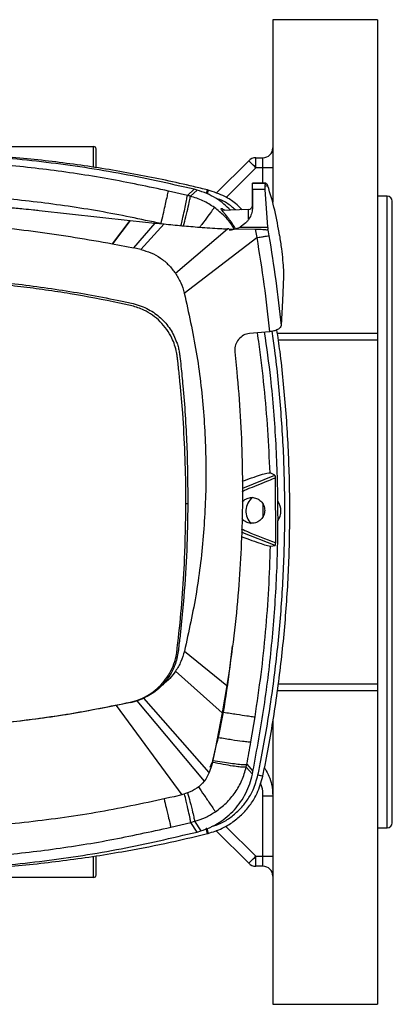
# Model space of a CAD drawing. Header units: millimetres. Extents: x 15 to 415, y 5 to 292.
# Tile 21 of 30: x 197 to 212, y 207 to 246. Entities that reach past the tile are written whole.
import ezdxf

# ---------------------------------------------------------------- set-up
doc = ezdxf.new("R2010")
doc.units = ezdxf.units.MM

msp = doc.modelspace()

# ---------------------------------------------------------------- linework, layer by layer
at = {"color": 7, "linetype": 'Continuous', "lineweight": 25}
for p, q in [((211.0236, 246.372), (206.8236, 246.372)), ((206.8236, 246.372), (206.8236, 239.0305)), ((211.0236, 246.372), (211.0236, 233.77)), ((184.0236, 241.272), (199.6236, 241.272)), ((199.7236, 240.4179), (199.7236, 241.172)), ((206.1365, 240.4192), (206.1365, 240.8192)), ((206.1365, 240.8192), (206.4236, 240.8192)), ((206.4236, 240.4192), (206.4236, 240.8192)), ((204.5451, 239.3935), (205.8537, 240.702)), ((206.4236, 240.4192), (206.1365, 240.4192)), ((206.8236, 240.4192), (206.4236, 240.4192)), ((206.0047, 239.8006), (206.0047, 239.8003)), ((206.0047, 239.8006), (206.5443, 239.8)), ((206.0047, 239.8003), (206.0047, 239.8002)), ((206.0047, 239.8003), (206.542, 239.7997)), ((206.5413, 239.7994), (206.0047, 239.7999)), ((206.5146, 239.6763), (206.5192, 239.7503)), ((206.5146, 239.6763), (206.6154, 239.7012)), ((206.5185, 239.5395), (206.5146, 239.6763)), ((206.5192, 239.7503), (206.5413, 239.7994)), ((206.5192, 239.7503), (206.5817, 239.7656)), ((206.5413, 239.7996), (206.542, 239.7997)), ((206.542, 239.7997), (206.5443, 239.8)), ((206.5443, 239.8), (206.5817, 239.7656)), ((206.5817, 239.7656), (206.6154, 239.7012)), ((203.3886, 239.3043), (202.632, 239.4812)), ((203.3886, 239.3043), (203.6627, 239.5511)), ((203.7821, 239.5196), (203.5091, 239.2741)), ((203.7821, 239.5196), (203.6627, 239.5511)), ((206.0046, 239.54), (206.004, 238.8238)), ((206.5185, 239.5395), (206.0046, 239.54)), ((206.6287, 238.0304), (206.5185, 239.5395)), ((211.4236, 239.272), (211.0236, 239.272)), ((211.6236, 214.072), (211.6236, 239.072)), ((197.4403, 238.701), (201.0878, 238.2941)), ((205.8483, 238.7392), (204.7627, 238.7025)), ((201.0878, 238.2941), (200.3844, 237.3632)), ((200.386, 237.3629), (201.0896, 238.294)), ((201.0896, 238.294), (201.0878, 238.2941)), ((201.0896, 238.294), (202.0789, 238.1924)), ((202.0789, 238.1924), (201.2202, 237.1924)), ((201.5174, 237.1272), (202.4518, 238.1556)), ((202.0789, 238.1924), (202.4518, 238.1556)), ((205.5051, 238.0316), (206.6287, 238.0304)), ((202.9112, 236.1728), (205.004, 237.9625)), ((203.2649, 235.3746), (206.1789, 237.6064)), ((205.004, 237.9625), (204.9974, 237.9625)), ((205.0501, 237.9633), (205.004, 237.9625)), ((205.0501, 237.9625), (206.1182, 237.9497)), ((206.1182, 237.9497), (206.1789, 237.6064)), ((206.6261, 237.9267), (206.6012, 237.9212)), ((206.6261, 237.9267), (206.6669, 237.6854)), ((200.386, 237.3629), (200.3844, 237.3632)), ((200.386, 237.3629), (201.2202, 237.1924)), ((201.5174, 237.1272), (201.2202, 237.1924)), ((207.2501, 236.03), (207.2111, 235.0837)), ((207.2111, 235.0843), (207.1533, 234.075)), ((205.888, 233.7517), (205.8874, 233.7516)), ((206.6889, 233.8224), (205.888, 233.7517)), ((211.0236, 233.77), (211.0236, 233.4792)), ((205.4543, 233.5227), (205.4386, 233.5036)), ((211.0236, 233.4792), (211.0236, 219.6647)), ((205.2921, 233.0556), (205.2962, 233.0084)), ((205.2962, 233.0084), (205.3777, 232.2129)), ((206.903, 228.0521), (206.7109, 228.1428)), ((205.6171, 227.5316), (206.903, 228.0521)), ((206.9153, 227.9454), (206.9249, 225.3299)), ((203.408, 226.8979), (203.3314, 226.8975)), ((206.4255, 226.8826), (206.4255, 226.3888)), ((206.9137, 225.2298), (205.6245, 225.7393)), ((206.7273, 225.201), (206.9137, 225.2298)), ((203.2697, 220.9691), (204.9805, 219.5971)), ((202.9156, 220.1707), (204.7932, 218.4987)), ((204.9805, 219.5971), (204.7932, 218.4987)), ((211.0236, 219.6647), (211.0236, 219.3739)), ((201.3651, 218.9814), (201.6361, 219.0861)), ((204.2715, 216.0934), (201.6361, 219.0861)), ((211.0236, 219.3739), (211.0236, 206.772)), ((200.5288, 218.7874), (203.1636, 215.2013)), ((201.1123, 218.9102), (200.5289, 218.7867)), ((201.1123, 218.9103), (201.0983, 218.9234)), ((201.1118, 218.9125), (201.3651, 218.9814)), ((201.3651, 218.9814), (204.0648, 215.7414)), ((204.7932, 218.4987), (204.505, 217.0371)), ((204.6361, 217.5056), (204.8426, 218.5199)), ((205.9426, 217.3268), (206.1103, 218.335)), ((206.8236, 218.1889), (206.8236, 206.772)), ((204.505, 217.0371), (204.3695, 216.4011)), ((204.3695, 216.4011), (204.2715, 216.0934)), ((204.4126, 216.5828), (204.3922, 216.5019)), ((205.7553, 216.3135), (205.7791, 216.4278)), ((206.0004, 216.0235), (205.7553, 216.3135)), ((205.7791, 216.4278), (206.0243, 216.1425)), ((204.1272, 215.8272), (204.0648, 215.7414)), ((204.2715, 216.0934), (204.1272, 215.8272)), ((206.0004, 216.0235), (206.0243, 216.1425)), ((206.4214, 215.9453), (206.2247, 215.9937)), ((203.1616, 215.2007), (202.8578, 215.1216)), ((203.4011, 215.2745), (203.1636, 215.2013)), ((206.4236, 215.1575), (206.8236, 215.1575)), ((206.4236, 212.7247), (206.4236, 215.1575)), ((202.7229, 213.8961), (203.5233, 214.0904)), ((203.5233, 214.0904), (203.6793, 214.1315)), ((203.7779, 213.7013), (203.5233, 214.0904)), ((203.6793, 214.1315), (203.9326, 213.7446)), ((211.0236, 213.872), (211.4236, 213.872)), ((203.7779, 213.7013), (203.9326, 213.7446)), ((204.1931, 213.6374), (204.145, 213.8395)), ((205.8537, 212.4419), (204.5359, 213.7597)), ((199.7236, 211.972), (199.7236, 212.7391)), ((206.1365, 212.7247), (206.4236, 212.7247)), ((206.1365, 212.3247), (206.1365, 212.7247)), ((206.4236, 212.7247), (206.8236, 212.7247)), ((206.4236, 212.3247), (206.4236, 212.7247)), ((206.4236, 212.3247), (206.1365, 212.3247)), ((199.6236, 211.872), (184.0236, 211.872)), ((206.8236, 206.772), (211.0236, 206.772))]:
    msp.add_line(p, q, dxfattribs=at)
at = {"color": 8, "linetype": 'Continuous', "lineweight": 25}
for p, q in [((199.6236, 240.4325), (199.6236, 241.272)), ((206.1365, 240.4192), (204.9441, 239.2268)), ((206.4236, 239.8001), (206.4236, 240.4192)), ((204.1647, 239.3818), (204.2013, 239.5239)), ((204.2185, 239.5196), (204.1803, 239.3739)), ((211.4236, 213.872), (211.4236, 239.272)), ((207.0064, 233.77), (211.0236, 233.77)), ((211.0236, 233.4792), (207.048, 233.4792)), ((205.6245, 225.7393), (205.5671, 225.7726)), ((207.0466, 219.6647), (211.0236, 219.6647)), ((211.0236, 219.3739), (207.0069, 219.3739)), ((204.8022, 218.551), (204.8426, 218.5199)), ((204.603, 217.534), (204.6361, 217.5056)), ((204.2995, 216.3066), (204.3922, 216.5019)), ((204.9266, 213.9347), (206.1365, 212.7247)), ((199.6236, 211.872), (199.6236, 212.7224))]:
    msp.add_line(p, q, dxfattribs=at)
at = {"color": 7, "linetype": 'Continuous', "lineweight": 25, "flags": 128}
for points in [[(206.1365, 240.4192), (206.0813, 240.4744), (206.0283, 240.5274), (205.9794, 240.5763), (205.9365, 240.6192), (205.9013, 240.6544), (205.8752, 240.6805), (205.8591, 240.6966), (205.8537, 240.702)], [(206.0035, 238.8979), (206.0037, 239.0359), (206.004, 239.2988), (206.0043, 239.5129), (206.0045, 239.6711), (206.0047, 239.768), (206.0047, 239.8006)], [(206.2266, 216.0031), (206.3251, 215.9792), (206.4235, 215.9553)], [(204.1708, 213.846), (204.1957, 213.7452), (204.2206, 213.6443)], [(205.8537, 212.4419), (205.8591, 212.4473), (205.8752, 212.4634), (205.9013, 212.4896), (205.9365, 212.5247), (205.9794, 212.5676), (206.0283, 212.6165), (206.0813, 212.6696), (206.1365, 212.7247)]]:
    msp.add_lwpolyline(points, dxfattribs=at)
at = {"color": 8, "linetype": 'Continuous', "lineweight": 25, "flags": 128}
msp.add_lwpolyline([(205.848, 238.3435), (205.848, 238.4121), (205.8482, 238.568), (205.8482, 238.6771), (205.8483, 238.7327), (205.8483, 238.7392)], dxfattribs=at)
at = {"color": 7, "linetype": 'Continuous', "lineweight": 25}
for centre, radius, start, end in [((199.6236, 241.172), 0.1, 0, 90), ((206.4236, 241.2192), 0.4, 270, 0), ((206.1365, 240.4192), 0.4, 90, 135), ((1.1268, 239.7816), 204.878, 359.932451, 0.005137), ((196.1938, 236.1758), 11.0018, 7.89273, 18.68923), ((211.4236, 239.072), 0.2, 0, 90), ((205.8428, 238.9001), 0.161, 271.93898, 359.93845), ((206.4446, 226.6078), 0.7042, 128.44819, 225.85998), ((206.4446, 226.6078), 0.7042, 326.18715, 33.95525), ((211.4236, 214.072), 0.2, 270, 0), ((206.1365, 212.7247), 0.4, 225, 270), ((206.4236, 211.9247), 0.4, 0, 90), ((199.6236, 211.972), 0.1, 270, 0)]:
    msp.add_arc(centre, radius, start, end, dxfattribs=at)
for points, knots in [([(203.6627, 239.5511), (202.6477, 239.7792), (200.6181, 240.2353), (197.5282, 240.6806), (194.4195, 240.9647), (192.3395, 240.9922), (191.2995, 241.006)], [0, 0, 0, 0, 0.2500279, 0.5000201, 0.7500112, 1, 1, 1, 1]), ([(204.2013, 239.5239), (204.0143, 239.5695), (203.0793, 239.7975), (201.7604, 240.0757), (199.8651, 240.412), (198.3401, 240.6295), (196.7789, 240.7991), (195.3591, 240.9192), (193.6969, 241.0136), (192.448, 241.0267), (191.8236, 241.0333)], [0, 0, 0, 0, 0.0461895, 0.2309913, 0.3233748, 0.5081766, 0.6005601, 0.7002756, 0.8501378, 1, 1, 1, 1]), ([(202.632, 239.4812), (201.8208, 239.6532), (200.1986, 239.9972), (197.7365, 240.3577), (195.2612, 240.6134), (193.6041, 240.6787), (192.7755, 240.7113)], [0, 0, 0, 0, 0.2499903, 0.4999924, 0.7499992, 1, 1, 1, 1]), ([(202.3321, 238.1707), (201.5076, 238.3449), (199.8585, 238.6933), (197.3548, 239.0509), (194.8377, 239.2972), (193.153, 239.3497), (192.3107, 239.3759)], [0, 0, 0, 0, 0.24999388, 0.50000013, 0.75000633, 1, 1, 1, 1]), ([(202.334, 238.1702), (202.3625, 238.2959), (202.4195, 238.5471), (202.4956, 238.8824), (202.5621, 239.175), (202.6137, 239.4018), (202.6259, 239.4547), (202.632, 239.4812)], [0, 0, 0, 0, 0.1867476, 0.373496, 0.5602428, 0.7801223, 1, 1, 1, 1]), ([(203.5091, 239.2741), (203.489, 239.2792), (203.4489, 239.2895), (203.4087, 239.2993), (203.3886, 239.3043)], [0, 0, 0, 0, 0.50065958, 1, 1, 1, 1]), ([(204.4773, 238.818), (204.3269, 238.9161), (204.0252, 239.1128), (203.6814, 239.2202), (203.5091, 239.2741)], [0, 0, 0, 0, 0.4985873, 1, 1, 1, 1]), ([(205.1192, 238.7145), (205.0351, 238.7976), (204.8542, 238.9763), (204.5319, 239.199), (204.1707, 239.3923), (203.9116, 239.4771), (203.7821, 239.5196)], [0, 0, 0, 0, 0.2242794, 0.4828481, 0.7414205, 1, 1, 1, 1]), ([(204.2185, 239.5196), (204.2153, 239.5204), (204.2096, 239.5219), (204.2038, 239.5233), (204.2013, 239.5239)], [0, 0, 0, 0, 0.56002494, 1, 1, 1, 1]), ([(205.5963, 238.7307), (205.5071, 238.8172), (205.2965, 239.0216), (204.841, 239.3139), (204.4493, 239.4434), (204.2185, 239.5196)], [0, 0, 0, 0, 0.2320137, 0.5476373, 1, 1, 1, 1]), ([(205.3168, 238.7212), (205.2669, 238.7672), (205.101, 238.9201), (204.827, 239.0945), (204.5887, 239.1764), (204.4999, 239.207)], [0, 0, 0, 0, 0.2124858, 0.7063478, 1, 1, 1, 1]), ([(191.3235, 238.9719), (191.691, 238.9703), (192.4444, 238.967), (193.5721, 238.9456), (194.4772, 238.9153), (195.1551, 238.8835), (195.6595, 238.8554), (196.2156, 238.8179), (196.7456, 238.7737), (197.1525, 238.7336), (197.3628, 238.7098), (197.4403, 238.701)], [0, 0, 0, 0, 0.1799648, 0.3689645, 0.5523596, 0.6234535, 0.7013241, 0.7997741, 0.8963775, 0.961782, 1, 1, 1, 1]), ([(206.004, 238.8238), (205.9988, 238.7533), (205.9884, 238.6113), (205.9162, 238.4356), (205.8273, 238.3006), (205.7155, 238.1685), (205.5897, 238.0866), (205.5051, 238.0316)], [0, 0, 0, 0, 0.2446362, 0.4923607, 0.6222822, 0.7462976, 1, 1, 1, 1]), ([(206.0038, 238.8219), (206.0038, 238.8316), (206.0038, 238.8876), (206.0038, 238.8881), (206.0038, 238.8886)], [0, 0, 0, 0, 0.1733899, 1, 1, 1, 1]), ([(205.322, 237.9632), (205.262, 238.0621), (205.1793, 238.1985), (205.0788, 238.3355), (205.0049, 238.4323), (204.9202, 238.5377), (204.8249, 238.6501), (204.757, 238.7334), (204.727, 238.7812), (204.7439, 238.7816), (204.7506, 238.7818)], [0, 0, 0, 0, 0.23434065, 0.32295066, 0.37332379, 0.51142087, 0.65000366, 0.78346745, 0.91310118, 1, 1, 1, 1]), ([(204.7575, 238.7842), (204.7747, 238.7777), (204.8077, 238.7651), (204.8651, 238.7258), (204.8928, 238.7069)], [0, 0, 0, 0, 0.5188186, 1, 1, 1, 1]), ([(191.32, 238.2276), (192.3328, 238.2075), (194.3588, 238.1672), (197.3881, 237.8782), (199.3856, 237.5349), (200.3844, 237.3632)], [0, 0, 0, 0, 0.3332577, 0.6666109, 1, 1, 1, 1]), ([(202.3321, 238.1707), (202.3324, 238.1706), (202.3331, 238.1705), (202.3337, 238.1703), (202.334, 238.1702)], [0, 0, 0, 0, 0.5001876, 1, 1, 1, 1]), ([(202.4518, 238.1556), (202.5712, 238.1441), (202.8106, 238.121), (203.1696, 238.0875), (203.5262, 238.0557), (203.9007, 238.0242), (204.2896, 237.9952), (204.6622, 237.9713), (204.8968, 237.9652), (204.9974, 237.9625)], [0, 0, 0, 0, 0.1404098, 0.2814855, 0.4224682, 0.5602491, 0.7228033, 0.8811329, 1, 1, 1, 1]), ([(205.071, 237.9216), (205.0719, 237.9215), (205.08, 237.9212), (205.1104, 237.9221), (205.1768, 237.9268), (205.3153, 237.9482), (205.4291, 237.9982), (205.5051, 238.0316)], [0, 0, 0, 0, 0.0082931, 0.0762329, 0.2092981, 0.4718523, 1, 1, 1, 1]), ([(206.6261, 237.9267), (206.6281, 237.9366), (206.632, 237.9562), (206.6298, 238.0057), (206.6287, 238.0304)], [0, 0, 0, 0, 0.5021504, 1, 1, 1, 1]), ([(206.1182, 237.9497), (206.1723, 237.9487), (206.2807, 237.9467), (206.4217, 237.9402), (206.5366, 237.9317), (206.5797, 237.9247), (206.6012, 237.9212)], [0, 0, 0, 0, 0.2495849, 0.4995894, 0.7497147, 1, 1, 1, 1]), ([(206.1789, 237.6064), (206.242, 237.6168), (206.368, 237.6377), (206.5222, 237.6629), (206.6325, 237.6806), (206.6554, 237.6838), (206.6669, 237.6854)], [0, 0, 0, 0, 0.2501089, 0.5000017, 0.7498919, 1, 1, 1, 1]), ([(206.1789, 237.6064), (206.2797, 236.9783), (206.4815, 235.7213), (206.6197, 234.4557), (206.6889, 233.8224)], [0, 0, 0, 0, 0.499668, 1, 1, 1, 1]), ([(206.6669, 237.6854), (206.7621, 237.086), (206.9526, 235.8863), (207.0863, 234.679), (207.1532, 234.075)], [0, 0, 0, 0, 0.4996866, 1, 1, 1, 1]), ([(207.0913, 237.6866), (207.1179, 237.5086), (207.1696, 237.1623), (207.221, 236.6917), (207.2508, 236.2911), (207.2503, 236.1173), (207.2501, 236.03)], [0, 0, 0, 0, 0.2564291, 0.4990823, 0.7486246, 1, 1, 1, 1]), ([(201.5174, 237.1272), (201.6562, 237.0882), (201.9342, 237.01), (202.3113, 236.7938), (202.6487, 236.5186), (202.8235, 236.2884), (202.9112, 236.1728)], [0, 0, 0, 0, 0.2494863, 0.4996588, 0.7488542, 1, 1, 1, 1]), ([(191.2692, 236.0495), (192.0616, 236.0369), (193.6463, 236.0116), (196.0169, 235.8177), (198.3743, 235.511), (200.0167, 235.2079), (200.9579, 235.0069), (201.1243, 234.9702), (201.2078, 234.9517)], [0, 0, 0, 0, 0.2372753, 0.4745278, 0.7117834, 0.9489765, 0.9743927, 1, 1, 1, 1]), ([(202.9112, 236.1728), (202.9879, 236.0477), (203.1414, 235.7974), (203.2237, 235.5156), (203.2649, 235.3746)], [0, 0, 0, 0, 0.4999573, 1, 1, 1, 1]), ([(203.3314, 226.8975), (203.3312, 227.0327), (203.3302, 227.7089), (203.3007, 228.9259), (203.2177, 230.4047), (203.1212, 231.5401), (203.0496, 232.2345), (203.0106, 232.5813), (202.9925, 232.7361), (202.9855, 232.7949), (202.983, 232.8166), (202.9749, 232.8815), (202.932, 233.1415), (202.8094, 233.5127), (202.5695, 233.9205), (202.3081, 234.233), (201.9969, 234.4953), (201.6176, 234.7237), (201.1623, 234.8734), (200.1711, 235.0739), (199.0158, 235.3007), (197.6899, 235.5034), (196.6927, 235.6351), (195.6927, 235.7446), (194.4565, 235.8519), (192.9818, 235.9398), (191.8403, 235.9534), (191.2691, 235.9602)], [0, 0, 0, 0, 0.02155903, 0.10780602, 0.19405299, 0.25765368, 0.28945229, 0.30535139, 0.3133009, 0.31429458, 0.31479144, 0.31677883, 0.32473218, 0.35678299, 0.37832307, 0.39986317, 0.42140323, 0.44294333, 0.47003198, 0.49728433, 0.6042082, 0.65766043, 0.71111265, 0.76456488, 0.8180171, 0.90894471, 1, 1, 1, 1]), ([(203.2649, 235.3746), (203.4387, 234.586), (203.7867, 233.0078), (204.0665, 230.5968), (204.1678, 228.1725), (204.0684, 225.7481), (203.7904, 223.3366), (203.4432, 221.758), (203.2697, 220.9691)], [0, 0, 0, 0, 0.1665308, 0.3332587, 0.4999717, 0.6666893, 0.8334391, 1, 1, 1, 1]), ([(201.2078, 234.9517), (201.3158, 234.9231), (201.5321, 234.8659), (201.9142, 234.6885), (202.3295, 234.3945), (202.715, 233.9433), (202.9209, 233.5328), (203.0167, 233.2268), (203.0594, 233.0457), (203.076, 232.9235), (203.0842, 232.8632)], [0, 0, 0, 0, 0.11191231, 0.22409349, 0.42071428, 0.6174471, 0.81364301, 0.87633473, 0.93900386, 1, 1, 1, 1]), ([(207.1533, 234.075), (207.1451, 234.0448), (207.1288, 233.9851), (207.0251, 233.9067), (206.8747, 233.8476), (206.7496, 233.8307), (206.6889, 233.8224)], [0, 0, 0, 0, 0.2635442, 0.5213778, 0.7681613, 1, 1, 1, 1]), ([(205.8874, 233.7516), (205.8043, 233.7348), (205.6381, 233.7011), (205.5156, 233.5822), (205.4543, 233.5227)], [0, 0, 0, 0, 0.499763, 1, 1, 1, 1]), ([(206.0243, 216.1425), (206.1833, 217.0099), (206.5013, 218.7447), (206.812, 221.3736), (206.9998, 224.0138), (207.0533, 226.6608), (206.9701, 229.3065), (206.791, 231.6916), (206.5814, 233.1854), (206.4944, 233.8053)], [0, 0, 0, 0, 0.1489779, 0.297983, 0.4470505, 0.5961243, 0.7451382, 0.8942509, 1, 1, 1, 1]), ([(206.2266, 216.0031), (206.2657, 216.1964), (206.4609, 217.1634), (206.6918, 218.5256), (206.9583, 220.4805), (207.1183, 222.0513), (207.2253, 223.626), (207.2968, 225.2028), (207.3151, 226.7815), (207.28, 228.3595), (207.2101, 229.9364), (207.0827, 231.5099), (206.9295, 232.9424), (206.833, 233.5865), (206.795, 233.8404)], [0, 0, 0, 0, 0.0329972, 0.1650172, 0.2310148, 0.3630347, 0.4290323, 0.4950298, 0.6270499, 0.6930474, 0.759045, 0.891065, 0.9570626, 1, 1, 1, 1]), ([(206.4235, 215.9553), (206.4625, 216.1486), (206.6578, 217.1156), (206.8889, 218.4778), (207.1559, 220.4326), (207.3164, 222.0033), (207.4242, 223.578), (207.4967, 225.1547), (207.5161, 226.7334), (207.4824, 228.3114), (207.4139, 229.8883), (207.2884, 231.462), (207.1326, 232.93), (207.0311, 233.6094), (206.988, 233.8985)], [0, 0, 0, 0, 0.0328019, 0.1640404, 0.2296472, 0.3608857, 0.4264926, 0.4920995, 0.623338, 0.6889449, 0.7545518, 0.8857903, 0.9513972, 1, 1, 1, 1]), ([(205.4386, 233.5036), (205.3938, 233.4359), (205.3044, 233.3005), (205.2962, 233.1372), (205.2921, 233.0556)], [0, 0, 0, 0, 0.5001649, 1, 1, 1, 1]), ([(203.0842, 232.8632), (203.0855, 232.8517), (203.1023, 232.709), (203.1318, 232.4348), (203.1722, 232.0405), (203.2705, 230.9884), (203.389, 229.2748), (203.4017, 227.69), (203.408, 226.8979)], [0, 0, 0, 0, 0.0058064, 0.0721222, 0.1384205, 0.2047055, 0.6024905, 1, 1, 1, 1]), ([(205.3777, 232.2129), (205.4282, 231.6166), (205.5295, 230.4207), (205.5998, 228.6167), (205.6092, 226.8468), (205.557, 225.1176), (205.445, 223.3791), (205.2659, 221.5369), (205.0783, 220.2618), (204.9805, 219.5971)], [0, 0, 0, 0, 0.1418527, 0.2844831, 0.4278248, 0.5613703, 0.6945025, 0.8407473, 1, 1, 1, 1]), ([(205.5935, 227.8063), (205.7231, 227.8547), (205.9984, 227.9576), (206.3448, 228.0717), (206.6175, 228.1469), (206.6793, 228.1442), (206.7109, 228.1428)], [0, 0, 0, 0, 0.2278829, 0.4840973, 0.7362438, 1, 1, 1, 1]), ([(206.903, 228.0521), (206.9037, 228.0516), (206.9051, 228.0507), (206.9072, 228.0423), (206.9092, 228.0304), (206.9115, 228.0114), (206.9139, 227.9828), (206.9148, 227.958), (206.9153, 227.9454)], [0, 0, 0, 0, 0.1318312, 0.2709915, 0.4003573, 0.5314468, 0.7615616, 1, 1, 1, 1]), ([(205.5975, 226.9772), (205.6029, 226.9858), (205.627, 227.024), (205.6956, 227.0702), (205.8133, 227.1341), (205.9796, 227.165), (206.1444, 227.1336), (206.2651, 227.0716), (206.3717, 226.9847), (206.4734, 226.8407), (206.4895, 226.7058), (206.4976, 226.6384)], [0, 0, 0, 0, 0.0243813, 0.1089825, 0.193812, 0.349605, 0.5058247, 0.5905261, 0.6753966, 0.8377413, 1, 1, 1, 1]), ([(201.0983, 218.9234), (201.2296, 218.959), (201.4916, 219.0301), (201.8542, 219.219), (202.1818, 219.4602), (202.4629, 219.7551), (202.6917, 220.0919), (202.8594, 220.463), (202.9376, 220.7578), (202.9644, 220.9323), (202.9699, 220.9756), (202.9721, 220.9941), (202.9773, 221.0373), (202.998, 221.2103), (203.0774, 221.9026), (203.1888, 223.0922), (203.304, 224.8894), (203.3213, 226.1589), (203.3314, 226.8975)], [0, 0, 0, 0, 0.0457786, 0.0913535, 0.1369282, 0.182503, 0.2280778, 0.2736526, 0.3192274, 0.3304224, 0.3332205, 0.3339201, 0.3367182, 0.3479108, 0.3926817, 0.5717866, 0.7508916, 1, 1, 1, 1]), ([(203.408, 226.8979), (203.3979, 226.2762), (203.3775, 225.0331), (203.2858, 223.6073), (203.2008, 222.6193), (203.1468, 222.0666), (203.0869, 221.5133), (203.0417, 221.1447), (203.019, 220.9598)], [0, 0, 0, 0, 0.31325353, 0.62632823, 0.71962156, 0.81288605, 0.90613331, 1, 1, 1, 1]), ([(206.4976, 226.6384), (206.4902, 226.5703), (206.4754, 226.4341), (206.3739, 226.2882), (206.2669, 226.2001), (206.1457, 226.1373), (205.9796, 226.1053), (205.8124, 226.1369), (205.6934, 226.2013), (205.6197, 226.2534), (205.5925, 226.2988), (205.5835, 226.3138)], [0, 0, 0, 0, 0.1597055, 0.3194238, 0.4025878, 0.4859635, 0.6392844, 0.7926041, 0.8757265, 0.9590103, 1, 1, 1, 1]), ([(205.5525, 225.5893), (205.7015, 225.5334), (205.9982, 225.4222), (206.3624, 225.296), (206.6342, 225.2113), (206.6961, 225.2045), (206.7273, 225.201)], [0, 0, 0, 0, 0.2523552, 0.5024681, 0.7487264, 1, 1, 1, 1]), ([(206.9249, 225.3299), (206.9246, 225.3179), (206.9239, 225.294), (206.9218, 225.2673), (206.9197, 225.2496), (206.9178, 225.2388), (206.9157, 225.2314), (206.9144, 225.2303), (206.9137, 225.2298)], [0, 0, 0, 0, 0.23505735, 0.46623653, 0.59666703, 0.72782769, 0.86352157, 1, 1, 1, 1]), ([(206.1103, 218.335), (206.1944, 218.9037), (206.3626, 220.0412), (206.5415, 221.7569), (206.6714, 223.477), (206.7087, 224.6263), (206.7273, 225.201)], [0, 0, 0, 0, 0.2499972, 0.4999851, 0.7499855, 1, 1, 1, 1]), ([(203.2697, 220.9691), (203.2286, 220.8281), (203.1464, 220.5461), (202.9926, 220.2959), (202.9156, 220.1707)], [0, 0, 0, 0, 0.499942, 1, 1, 1, 1]), ([(203.019, 220.9598), (203.0041, 220.867), (202.9743, 220.6807), (202.8698, 220.3534), (202.6957, 219.986), (202.4994, 219.7469), (202.4013, 219.6275)], [0, 0, 0, 0, 0.1889117, 0.3793641, 0.6898842, 1, 1, 1, 1]), ([(202.9156, 220.1707), (202.8407, 220.0695), (202.6913, 219.8675), (202.4978, 219.7073), (202.4013, 219.6275)], [0, 0, 0, 0, 0.5013704, 1, 1, 1, 1]), ([(202.4013, 219.6275), (202.3233, 219.5519), (202.1707, 219.4041), (201.912, 219.2227), (201.7276, 219.1314), (201.6361, 219.0861)], [0, 0, 0, 0, 0.3453427, 0.6754298, 1, 1, 1, 1]), ([(191.2998, 217.8597), (192.1228, 217.8725), (193.7687, 217.8981), (196.2299, 218.1077), (198.6787, 218.4311), (200.2917, 218.7593), (201.0983, 218.9234)], [0, 0, 0, 0, 0.2500019, 0.5000025, 0.7500019, 1, 1, 1, 1]), ([(200.5289, 218.7867), (199.8205, 218.6519), (198.4536, 218.3918), (196.4591, 218.1306), (194.6083, 217.9622), (192.9042, 217.8706), (191.8177, 217.86), (191.2998, 217.855)], [0, 0, 0, 0, 0.2327957, 0.4491893, 0.6491853, 0.8327877, 1, 1, 1, 1]), ([(204.8426, 218.5199), (205.0225, 218.4922), (205.3824, 218.4368), (205.7737, 218.379), (206.0259, 218.3437), (206.0822, 218.3379), (206.1103, 218.335)], [0, 0, 0, 0, 0.2797518, 0.5595085, 0.7797516, 1, 1, 1, 1]), ([(204.4126, 216.5828), (204.4492, 216.7354), (204.5228, 217.043), (204.5982, 217.3507), (204.6361, 217.5056)], [0, 0, 0, 0, 0.4962724, 1, 1, 1, 1]), ([(204.6361, 217.5056), (204.82, 217.4754), (205.1877, 217.415), (205.5917, 217.3574), (205.8533, 217.3267), (205.9128, 217.3268), (205.9426, 217.3268)], [0, 0, 0, 0, 0.2797434, 0.5594915, 0.779744, 1, 1, 1, 1]), ([(205.7791, 216.4278), (205.8071, 216.5777), (205.8631, 216.8769), (205.9161, 217.177), (205.9426, 217.3268)], [0, 0, 0, 0, 0.500824, 1, 1, 1, 1]), ([(205.7553, 216.3135), (205.7293, 216.3097), (205.6771, 216.3021), (205.4854, 216.3175), (205.2077, 216.354), (204.8382, 216.4145), (204.5409, 216.4728), (204.3922, 216.5019)], [0, 0, 0, 0, 0.1867509, 0.37349, 0.5602361, 0.780116, 1, 1, 1, 1]), ([(204.4126, 216.5828), (204.5397, 216.5609), (204.7938, 216.5171), (205.1373, 216.4669), (205.4411, 216.4306), (205.6824, 216.4128), (205.7468, 216.4228), (205.7791, 216.4278)], [0, 0, 0, 0, 0.1867509, 0.3734904, 0.5602366, 0.7801173, 1, 1, 1, 1]), ([(204.5175, 214.5161), (204.6662, 214.6271), (204.9644, 214.8499), (205.3207, 215.2843), (205.6018, 215.7731), (205.7042, 216.1333), (205.7553, 216.3135)], [0, 0, 0, 0, 0.2483811, 0.4984712, 0.7490385, 1, 1, 1, 1]), ([(206.4862, 216.269), (206.4944, 216.2583), (206.5706, 216.1597), (206.6714, 215.94), (206.7972, 215.5807), (206.814, 215.3117), (206.8236, 215.1575)], [0, 0, 0, 0, 0.0343413, 0.3175056, 0.6088141, 1, 1, 1, 1]), ([(203.9326, 213.7446), (204.0596, 213.7891), (204.3137, 213.8781), (204.668, 214.0745), (204.9946, 214.313), (205.286, 214.594), (205.5376, 214.9111), (205.7434, 215.2592), (205.9047, 215.631), (205.9685, 215.8927), (206.0004, 216.0235)], [0, 0, 0, 0, 0.1248058, 0.2498127, 0.374822, 0.4998364, 0.6248592, 0.7498928, 0.8749392, 1, 1, 1, 1]), ([(204.2206, 213.6443), (204.4124, 213.7053), (204.766, 213.8176), (205.2298, 214.0997), (205.6198, 214.4275), (205.9454, 214.8192), (206.2456, 215.3181), (206.3564, 215.7135), (206.4214, 215.9453)], [0, 0, 0, 0, 0.1795661, 0.3310515, 0.4825366, 0.6340082, 0.7854803, 1, 1, 1, 1]), ([(204.3634, 213.9181), (204.4892, 213.9597), (204.7657, 214.0513), (205.146, 214.2967), (205.5065, 214.607), (205.8048, 214.9779), (206.0707, 215.4353), (206.1688, 215.791), (206.2247, 215.9937)], [0, 0, 0, 0, 0.1357169, 0.2981096, 0.4605029, 0.6227199, 0.7849414, 1, 1, 1, 1]), ([(206.2266, 216.0031), (206.2265, 216.0022), (206.2261, 216.0006), (206.2255, 215.9974), (206.225, 215.9951), (206.2247, 215.9937)], [0, 0, 0, 0, 0.2657966, 0.5316452, 1, 1, 1, 1]), ([(206.4214, 215.9453), (206.4218, 215.9471), (206.4225, 215.9505), (206.4232, 215.9538), (206.4235, 215.9553)], [0, 0, 0, 0, 0.5599908, 1, 1, 1, 1]), ([(204.0648, 215.7414), (203.9713, 215.6392), (203.7844, 215.435), (203.5289, 215.3279), (203.4011, 215.2745)], [0, 0, 0, 0, 0.500339, 1, 1, 1, 1]), ([(202.8578, 215.1216), (201.9278, 214.9182), (200.0544, 214.5084), (197.1865, 214.0982), (194.2652, 213.8276), (192.2987, 213.7941), (191.3102, 213.7773)], [0, 0, 0, 0, 0.2450661, 0.4936995, 0.745491, 1, 1, 1, 1]), ([(203.6793, 214.1315), (203.8265, 214.1791), (204.1211, 214.2742), (204.3854, 214.4355), (204.5175, 214.5161)], [0, 0, 0, 0, 0.4998975, 1, 1, 1, 1]), ([(192.8314, 212.5801), (193.6635, 212.619), (195.3279, 212.6967), (197.8125, 212.9732), (200.2829, 213.3559), (201.9096, 213.7161), (202.7229, 213.8961)], [0, 0, 0, 0, 0.24999865, 0.50000431, 0.75000725, 1, 1, 1, 1]), ([(204.1708, 213.846), (204.1685, 213.8454), (204.1638, 213.8443), (204.1552, 213.8421), (204.1489, 213.8405), (204.145, 213.8395)], [0, 0, 0, 0, 0.2709765, 0.5419374, 1, 1, 1, 1]), ([(191.4176, 212.1412), (192.458, 212.1635), (194.5391, 212.2082), (197.6476, 212.5185), (200.7364, 212.9903), (202.7639, 213.4643), (203.7779, 213.7013)], [0, 0, 0, 0, 0.24990717, 0.49992972, 0.74991812, 1, 1, 1, 1]), ([(191.8236, 212.131), (192.0231, 212.1317), (193.0205, 212.1354), (194.4167, 212.1857), (196.0088, 212.2965), (197.5978, 212.4447), (199.1814, 212.6478), (200.9405, 212.937), (202.4832, 213.2325), (203.6232, 213.5024), (204.1931, 213.6374)], [0, 0, 0, 0, 0.047903, 0.2395636, 0.3353745, 0.4311854, 0.622846, 0.7186568, 0.8593284, 1, 1, 1, 1]), ([(204.1931, 213.6374), (204.1983, 213.6387), (204.2074, 213.641), (204.2166, 213.6433), (204.2206, 213.6443)], [0, 0, 0, 0, 0.5599955, 1, 1, 1, 1])]:
    msp.add_open_spline(points, degree=3, knots=knots, dxfattribs=at)
at = {"color": 8, "linetype": 'Continuous', "lineweight": 25}
for points, knots in [([(203.1332, 238.0912), (203.1534, 238.1775), (203.2032, 238.39), (203.271, 238.6921), (203.335, 238.9897), (203.3805, 239.221), (203.3859, 239.2765), (203.3886, 239.3043)], [0, 0, 0, 0, 0.1358654, 0.3343004, 0.5327313, 0.7663668, 1, 1, 1, 1]), ([(203.2385, 238.0816), (203.269, 238.2033), (203.3417, 238.4926), (203.4302, 238.8676), (203.4972, 239.1733), (203.5051, 239.2405), (203.5091, 239.2741)], [0, 0, 0, 0, 0.19477763, 0.46318595, 0.73159477, 1, 1, 1, 1]), ([(204.4773, 238.818), (204.4554, 238.791), (204.4117, 238.7369), (204.2237, 238.4841), (204.0399, 238.234), (203.9148, 238.0614), (203.889, 238.0258)], [0, 0, 0, 0, 0.3067256, 0.6134542, 0.9201821, 1, 1, 1, 1]), ([(205.2691, 237.9446), (205.2489, 237.9834), (205.1473, 238.1785), (204.8865, 238.4845), (204.6137, 238.7069), (204.4773, 238.818)], [0, 0, 0, 0, 0.1105713, 0.5553004, 1, 1, 1, 1]), ([(206.7109, 228.1428), (206.6858, 228.7198), (206.6358, 229.8738), (206.4828, 231.5998), (206.3391, 232.9025), (206.226, 233.6262), (206.2021, 233.7794)], [0, 0, 0, 0, 0.3059446, 0.6118952, 0.9178539, 1, 1, 1, 1]), ([(205.5954, 227.4031), (205.6537, 227.4306), (205.7234, 227.4633), (205.7963, 227.4924), (206.0686, 227.6027), (206.4252, 227.747), (206.7933, 227.896), (206.9022, 227.9401), (206.9153, 227.9454)], [0, 0, 0, 0, 0.13536365, 0.16179544, 0.16495637, 0.75314528, 0.97028666, 1, 1, 1, 1]), ([(206.9249, 225.3299), (206.5534, 225.4708), (206.0981, 225.6436), (205.6523, 225.8391), (205.5702, 225.8751)], [0, 0, 0, 0, 0.815969, 1, 1, 1, 1]), ([(204.8426, 218.5199), (204.9359, 219.1065), (205.0768, 219.9919), (205.169, 220.8834), (205.2002, 221.1842)], [0, 0, 0, 0, 0.662665, 1, 1, 1, 1]), ([(203.8337, 215.5223), (203.9106, 215.408), (204.089, 215.1426), (204.2978, 214.8347), (204.4537, 214.6065), (204.4963, 214.5462), (204.5175, 214.5161)], [0, 0, 0, 0, 0.2272819, 0.5274264, 0.7637112, 1, 1, 1, 1]), ([(206.4236, 215.1575), (206.4216, 215.283), (206.4187, 215.4583), (206.3458, 215.6154), (206.3251, 215.66)], [0, 0, 0, 0, 0.7160678, 1, 1, 1, 1]), ([(202.4522, 215.038), (202.4812, 214.9157), (202.5516, 214.6178), (202.6343, 214.2686), (202.6975, 214.0024), (202.7145, 213.9315), (202.7229, 213.8961)], [0, 0, 0, 0, 0.2130279, 0.5187117, 0.7593536, 1, 1, 1, 1]), ([(203.5233, 214.0904), (203.5168, 214.1338), (203.5038, 214.2206), (203.4378, 214.5287), (203.3584, 214.8771), (203.2961, 215.135), (203.272, 215.2347)], [0, 0, 0, 0, 0.2754988, 0.5510005, 0.8265021, 1, 1, 1, 1]), ([(203.4004, 215.2751), (203.4321, 215.1561), (203.5107, 214.8613), (203.5979, 214.5118), (203.661, 214.2414), (203.6732, 214.1682), (203.6793, 214.1315)], [0, 0, 0, 0, 0.2079667, 0.5156113, 0.757804, 1, 1, 1, 1])]:
    msp.add_open_spline(points, degree=3, knots=knots, dxfattribs=at)

doc.saveas('drawing.dxf')
